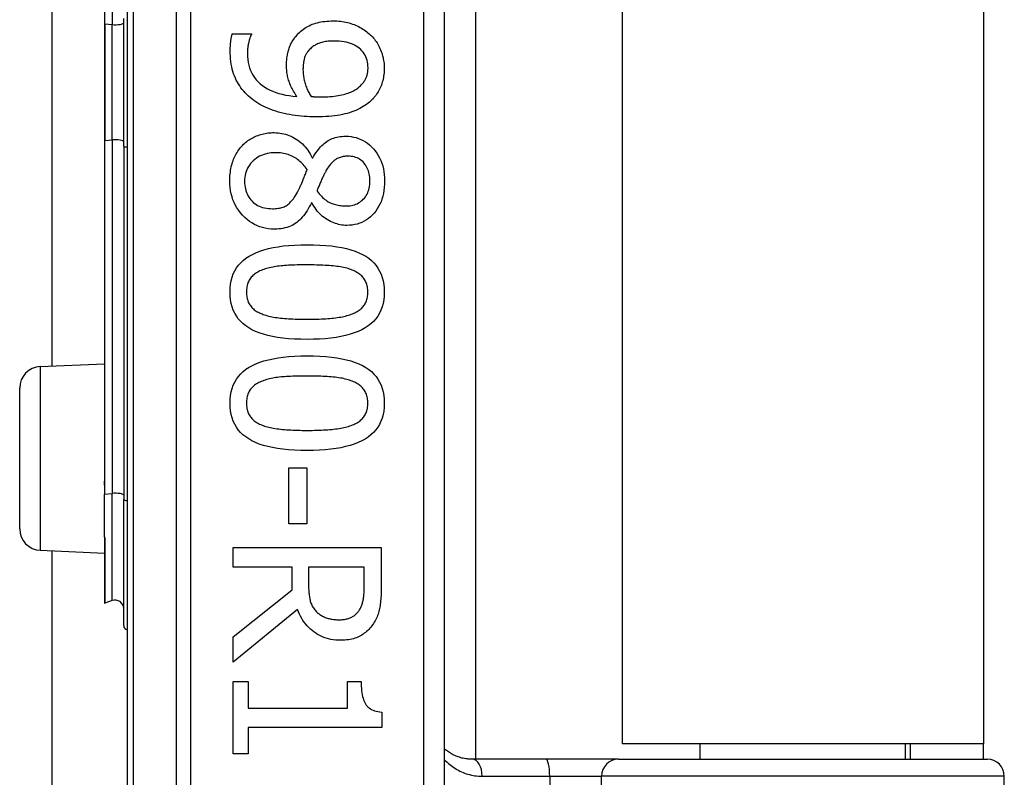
# Model space of a CAD drawing. Header units: inches. Extents: x 4 to 150, y 6 to 82.
# Tile 48 of 100: x 26.923 to 27.839, y 33.025 to 33.73. Entities that reach past the tile are written whole.
import ezdxf

# ---------------------------------------------------------------- set-up
doc = ezdxf.new("R2010")
doc.units = ezdxf.units.IN
doc.header["$MEASUREMENT"] = 0
doc.layers.add('Visible Edges(ANSI)', color=7, linetype='Continuous', lineweight=25)
doc.layers.add('Visible Tangent Edges(ANSI)', color=7, linetype='Continuous', lineweight=25)

msp = doc.modelspace()

# ---------------------------------------------------------------- linework, layer by layer
at = {"layer": 'Visible Edges(ANSI)'}
for p, q in [((27.02304, 34.61302), (27.02304, 32.73083)), ((27.31832, 32.92192), (27.31832, 34.42192)), ((27.3471, 34.30185), (27.3471, 33.042)), ((27.48354, 34.28742), (27.48354, 33.05642)), ((27.81954, 34.28742), (27.81954, 33.05642)), ((27.00187, 34.03651), (27.00187, 33.72608)), ((26.9534, 33.40788), (26.9534, 33.93597)), ((27.01979, 33.61257), (27.01979, 33.73128)), ((27.00187, 33.72608), (27.00187, 33.61777)), ((27.12083, 33.71709), (27.13858, 33.71709)), ((27.13858, 33.71709), (27.13858, 33.7162)), ((27.00187, 33.61777), (27.00187, 33.30734)), ((27.01979, 33.61257), (27.01979, 33.2837)), ((27.1952, 33.60174), (27.19575, 33.60174)), ((27.19497, 33.55976), (27.19441, 33.55976)), ((26.94217, 33.40739), (27.00187, 33.41)), ((26.92304, 33.25644), (26.92304, 33.38741)), ((27.00187, 33.30734), (27.00187, 33.29708)), ((27.17353, 33.31331), (27.19028, 33.31331)), ((27.17353, 33.26116), (27.17353, 33.31331)), ((27.19028, 33.31331), (27.19028, 33.26116)), ((27.00187, 33.29708), (27.00187, 33.28876)), ((27.00187, 33.249), (27.00187, 33.28876)), ((27.01979, 33.16636), (27.01979, 33.2837)), ((27.19028, 33.26116), (27.17353, 33.26116)), ((27.00187, 33.249), (27.00187, 33.24883)), ((27.00187, 33.24883), (27.00187, 33.24821)), ((27.00187, 33.24821), (27.00187, 33.18751)), ((26.94217, 33.23646), (27.00187, 33.23385)), ((26.9534, 17.45638), (26.9534, 33.23597)), ((27.12161, 33.23894), (27.2594, 33.23894)), ((27.12161, 33.22063), (27.12161, 33.23894)), ((27.2594, 33.23894), (27.2594, 33.20343)), ((27.17644, 33.22063), (27.12161, 33.22063)), ((27.17644, 33.19964), (27.17644, 33.22063)), ((27.24355, 33.22063), (27.19173, 33.22063)), ((27.19173, 33.22063), (27.19173, 33.20455)), ((27.24355, 33.20243), (27.24355, 33.22063)), ((27.12161, 33.15609), (27.17644, 33.19964)), ((27.00922, 33.18963), (27.0024, 33.18714)), ((27.18157, 33.18132), (27.12161, 33.1323)), ((27.12161, 33.1323), (27.12161, 33.15609)), ((27.12161, 33.11443), (27.13568, 33.11443)), ((27.12161, 33.04721), (27.12161, 33.11443)), ((27.13568, 33.11443), (27.13568, 33.08942)), ((27.22803, 33.11443), (27.24064, 33.11443)), ((27.22803, 33.08942), (27.22803, 33.11443)), ((27.13568, 33.08942), (27.22803, 33.08942)), ((27.25985, 33.08596), (27.25985, 33.07167)), ((27.13568, 33.07167), (27.13568, 33.04721)), ((27.25985, 33.07167), (27.13568, 33.07167)), ((27.81954, 33.05642), (27.48354, 33.05642)), ((27.55607, 33.042), (27.55607, 33.05642)), ((27.74702, 33.042), (27.74702, 33.05642)), ((27.75154, 33.05642), (27.75154, 33.042)), ((27.81954, 33.042), (27.81954, 33.05642)), ((27.13568, 33.04721), (27.12161, 33.04721)), ((27.41254, 33.042), (27.34409, 33.042)), ((27.48003, 33.042), (27.41254, 33.042)), ((27.48003, 33.042), (27.8233, 33.042)), ((27.83904, 32.44161), (27.83904, 33.02626))]:
    msp.add_line(p, q, dxfattribs=at)
at = {"layer": 'Visible Edges(ANSI)', "flags": 128}
for points in [[(27.17945, 33.71408), (27.18042, 33.71528), (27.18143, 33.71644), (27.18248, 33.71754), (27.18358, 33.71859), (27.18471, 33.7196), (27.18589, 33.72055), (27.1871, 33.72146), (27.18836, 33.72232), (27.18966, 33.72312), (27.191, 33.72388), (27.19238, 33.72459), (27.1938, 33.72524), (27.19527, 33.72585), (27.19678, 33.7264), (27.19835, 33.72691), (27.19996, 33.72735), (27.20162, 33.72775), (27.20333, 33.72809), (27.20509, 33.72838), (27.2069, 33.72862), (27.20876, 33.7288), (27.21067, 33.72894), (27.21262, 33.72902), (27.21463, 33.72904)], [(27.21463, 33.72904), (27.21638, 33.72902), (27.21811, 33.72895), (27.21982, 33.72883), (27.2215, 33.72866), (27.22316, 33.72844), (27.22479, 33.72818), (27.22639, 33.72786), (27.22798, 33.7275), (27.22953, 33.72709), (27.23107, 33.72664), (27.23257, 33.72613), (27.23406, 33.72558), (27.23551, 33.72499), (27.23693, 33.72435), (27.23831, 33.72369), (27.23966, 33.72299), (27.24098, 33.72225), (27.24226, 33.72148), (27.24351, 33.72067), (27.24473, 33.71982), (27.24591, 33.71894), (27.24705, 33.71803), (27.24816, 33.71708), (27.24924, 33.71609)], [(27.11893, 33.70146), (27.11893, 33.70208), (27.11894, 33.7027), (27.11895, 33.70333), (27.11897, 33.70397), (27.119, 33.70462), (27.11903, 33.70527), (27.11906, 33.70593), (27.1191, 33.7066), (27.11915, 33.70727), (27.1192, 33.70795), (27.11926, 33.70864), (27.11932, 33.70933), (27.11939, 33.71003), (27.11947, 33.71071), (27.11956, 33.71139), (27.11966, 33.71206), (27.11977, 33.71272), (27.11989, 33.71337), (27.12002, 33.71401), (27.12016, 33.71464), (27.12031, 33.71527), (27.12047, 33.71589), (27.12065, 33.71649), (27.12083, 33.71709)], [(27.13858, 33.7162), (27.13836, 33.71579), (27.13814, 33.71535), (27.13792, 33.71487), (27.13771, 33.71435), (27.13749, 33.7138), (27.13728, 33.71321), (27.13708, 33.71259), (27.13687, 33.71193), (27.13667, 33.71124), (27.13646, 33.71051), (27.13627, 33.70974), (27.13607, 33.70894), (27.13588, 33.70812), (27.13571, 33.7073), (27.13556, 33.70648), (27.13542, 33.70565), (27.1353, 33.70483), (27.13519, 33.704), (27.1351, 33.70317), (27.13503, 33.70234), (27.13497, 33.70151), (27.13493, 33.70068), (27.1349, 33.69984), (27.1349, 33.699)], [(27.1713, 33.6875), (27.17131, 33.68876), (27.17135, 33.69), (27.1714, 33.69122), (27.17149, 33.69242), (27.17159, 33.69361), (27.17172, 33.69477), (27.17187, 33.69592), (27.17204, 33.69706), (27.17224, 33.69817), (27.17246, 33.69927), (27.17271, 33.70034), (27.17297, 33.7014), (27.17328, 33.70246), (27.17362, 33.70351), (27.17401, 33.70456), (27.17444, 33.70562), (27.17491, 33.70667), (27.17543, 33.70773), (27.17599, 33.70878), (27.1766, 33.70984), (27.17725, 33.7109), (27.17794, 33.71196), (27.17867, 33.71302), (27.17945, 33.71408)], [(27.21541, 33.71028), (27.21398, 33.71027), (27.21259, 33.71022), (27.21124, 33.71014), (27.20994, 33.71003), (27.20868, 33.70989), (27.20747, 33.70972), (27.20629, 33.70952), (27.20516, 33.70929), (27.20407, 33.70903), (27.20302, 33.70873), (27.20202, 33.70841), (27.20106, 33.70805), (27.20013, 33.70766), (27.19922, 33.70723), (27.19834, 33.70676), (27.19748, 33.70626), (27.19664, 33.70572), (27.19582, 33.70515), (27.19503, 33.70453), (27.19426, 33.70388), (27.19351, 33.70319), (27.19278, 33.70247), (27.19208, 33.7017), (27.1914, 33.7009)], [(27.24712, 33.68538), (27.24706, 33.68725), (27.24689, 33.68905), (27.24661, 33.69079), (27.24621, 33.69246), (27.24571, 33.69407), (27.24508, 33.69561), (27.24435, 33.69709), (27.2435, 33.69851), (27.24254, 33.69986), (27.24146, 33.70115), (27.24027, 33.70237), (27.23897, 33.70353), (27.23756, 33.7046), (27.23605, 33.70559), (27.23444, 33.70648), (27.23273, 33.70728), (27.23092, 33.70798), (27.229, 33.70859), (27.22699, 33.70911), (27.22487, 33.70953), (27.22266, 33.70986), (27.22034, 33.71009), (27.21793, 33.71023), (27.21541, 33.71028)], [(27.24924, 33.71609), (27.25025, 33.71512), (27.25121, 33.71412), (27.25214, 33.71308), (27.25303, 33.712), (27.25389, 33.71089), (27.2547, 33.70974), (27.25548, 33.70855), (27.25622, 33.70733), (27.25692, 33.70607), (27.25758, 33.70477), (27.2582, 33.70344), (27.25879, 33.70207), (27.25933, 33.70069), (27.25983, 33.6993), (27.26028, 33.6979), (27.26068, 33.69651), (27.26104, 33.69511), (27.26134, 33.69371), (27.2616, 33.69231), (27.26182, 33.69091), (27.26198, 33.6895), (27.2621, 33.68809), (27.26217, 33.68668), (27.2622, 33.68527)], [(27.14093, 33.6549), (27.13918, 33.65624), (27.13749, 33.65763), (27.13588, 33.65906), (27.13434, 33.66054), (27.13288, 33.66206), (27.13148, 33.66363), (27.13015, 33.66525), (27.12889, 33.66691), (27.1277, 33.66861), (27.12659, 33.67036), (27.12554, 33.67215), (27.12457, 33.67399), (27.12367, 33.67589), (27.12284, 33.67786), (27.1221, 33.67989), (27.12143, 33.68201), (27.12085, 33.68419), (27.12034, 33.68644), (27.11991, 33.68877), (27.11956, 33.69116), (27.11928, 33.69363), (27.11909, 33.69617), (27.11897, 33.69878), (27.11893, 33.70146)], [(27.1914, 33.7009), (27.19093, 33.7003), (27.19049, 33.69969), (27.19007, 33.69906), (27.18968, 33.69843), (27.18932, 33.69778), (27.18898, 33.69712), (27.18868, 33.69645), (27.1884, 33.69577), (27.18814, 33.69507), (27.18792, 33.69436), (27.18772, 33.69365), (27.18755, 33.69292), (27.1874, 33.69218), (27.18726, 33.69143), (27.18713, 33.69067), (27.18702, 33.6899), (27.18692, 33.68912), (27.18684, 33.68833), (27.18676, 33.68752), (27.1867, 33.68671), (27.18666, 33.68589), (27.18662, 33.68506), (27.1866, 33.68422), (27.1866, 33.68337)], [(27.1349, 33.699), (27.13498, 33.69604), (27.13523, 33.69319), (27.13564, 33.69044), (27.13622, 33.68781), (27.13697, 33.68528), (27.13788, 33.68285), (27.13896, 33.68054), (27.14021, 33.67833), (27.14162, 33.67623), (27.14319, 33.67424), (27.14494, 33.67236), (27.14684, 33.67058), (27.14891, 33.66892), (27.15111, 33.66739), (27.15345, 33.66597), (27.15594, 33.66468), (27.15857, 33.66352), (27.16133, 33.66247), (27.16424, 33.66155), (27.16729, 33.66076), (27.17048, 33.66008), (27.17382, 33.65953), (27.17729, 33.65911), (27.1809, 33.6588)], [(27.1809, 33.6588), (27.18008, 33.66003), (27.1793, 33.66124), (27.17856, 33.66245), (27.17786, 33.66364), (27.17719, 33.66483), (27.17656, 33.66601), (27.17597, 33.66717), (27.17542, 33.66833), (27.1749, 33.66948), (27.17443, 33.67062), (27.17399, 33.67175), (27.17359, 33.67287), (27.17322, 33.674), (27.17289, 33.67514), (27.17259, 33.6763), (27.17232, 33.67748), (27.17208, 33.67867), (27.17187, 33.67988), (27.1717, 33.68111), (27.17155, 33.68235), (27.17144, 33.68361), (27.17136, 33.68489), (27.17132, 33.68619), (27.1713, 33.6875)], [(27.1866, 33.68337), (27.18661, 33.68238), (27.18666, 33.68137), (27.18673, 33.68036), (27.18683, 33.67933), (27.18696, 33.67828), (27.18711, 33.67723), (27.1873, 33.67616), (27.18752, 33.67508), (27.18776, 33.67399), (27.18803, 33.67289), (27.18833, 33.67177), (27.18866, 33.67064), (27.18902, 33.66952), (27.18939, 33.66842), (27.18978, 33.66734), (27.1902, 33.66629), (27.19063, 33.66525), (27.19108, 33.66425), (27.19155, 33.66326), (27.19204, 33.6623), (27.19255, 33.66137), (27.19308, 33.66045), (27.19362, 33.65956), (27.19419, 33.65869)], [(27.2393, 33.66807), (27.24003, 33.66874), (27.24072, 33.66942), (27.24136, 33.67009), (27.24197, 33.67077), (27.24254, 33.67145), (27.24307, 33.67213), (27.24357, 33.67282), (27.24402, 33.67351), (27.24443, 33.6742), (27.24481, 33.67489), (27.24515, 33.67558), (27.24545, 33.67628), (27.24571, 33.67698), (27.24596, 33.6777), (27.24618, 33.67842), (27.24638, 33.67915), (27.24655, 33.6799), (27.2467, 33.68065), (27.24683, 33.68141), (27.24693, 33.68219), (27.24702, 33.68297), (27.24707, 33.68376), (27.24711, 33.68457), (27.24712, 33.68538)], [(27.2622, 33.68527), (27.26217, 33.6837), (27.26211, 33.68215), (27.262, 33.68063), (27.26184, 33.67914), (27.26164, 33.67767), (27.2614, 33.67622), (27.26111, 33.6748), (27.26078, 33.67341), (27.26041, 33.67204), (27.25999, 33.67069), (27.25952, 33.66937), (27.25901, 33.66807), (27.25846, 33.6668), (27.25787, 33.66556), (27.25724, 33.66435), (27.25657, 33.66316), (27.25587, 33.662), (27.25512, 33.66087), (27.25433, 33.65977), (27.2535, 33.65869), (27.25264, 33.65765), (27.25173, 33.65663), (27.25079, 33.65564), (27.2498, 33.65467)], [(27.2029, 33.65836), (27.20519, 33.65838), (27.20741, 33.65843), (27.20956, 33.65852), (27.21164, 33.65864), (27.21364, 33.6588), (27.21558, 33.659), (27.21744, 33.65923), (27.21923, 33.6595), (27.22095, 33.6598), (27.2226, 33.66014), (27.22417, 33.66052), (27.22568, 33.66093), (27.22712, 33.66137), (27.22851, 33.66184), (27.22984, 33.66234), (27.23112, 33.66286), (27.23233, 33.66341), (27.2335, 33.664), (27.2346, 33.66461), (27.23566, 33.66524), (27.23665, 33.66591), (27.23759, 33.6666), (27.23848, 33.66732), (27.2393, 33.66807)], [(27.19877, 33.63971), (27.19593, 33.63974), (27.19312, 33.63982), (27.19034, 33.63995), (27.18758, 33.64014), (27.18484, 33.64038), (27.18213, 33.64067), (27.17945, 33.64102), (27.17678, 33.64142), (27.17415, 33.64188), (27.17154, 33.64238), (27.16895, 33.64295), (27.16639, 33.64356), (27.16387, 33.64423), (27.16143, 33.64495), (27.15906, 33.64571), (27.15676, 33.64653), (27.15453, 33.6474), (27.15237, 33.64832), (27.15029, 33.64929), (27.14827, 33.65031), (27.14633, 33.65138), (27.14446, 33.6525), (27.14266, 33.65367), (27.14093, 33.6549)], [(27.19419, 33.65869), (27.19442, 33.65867), (27.19466, 33.65865), (27.19492, 33.65864), (27.19519, 33.65862), (27.19547, 33.6586), (27.19577, 33.65858), (27.19608, 33.65856), (27.1964, 33.65854), (27.19673, 33.65852), (27.19708, 33.65851), (27.19745, 33.65849), (27.19782, 33.65847), (27.19821, 33.65845), (27.1986, 33.65843), (27.199, 33.65842), (27.1994, 33.65841), (27.19982, 33.6584), (27.20023, 33.65839), (27.20066, 33.65838), (27.2011, 33.65837), (27.20154, 33.65836), (27.20198, 33.65836), (27.20244, 33.65836), (27.2029, 33.65836)], [(27.2498, 33.65467), (27.2485, 33.6535), (27.24714, 33.65238), (27.24571, 33.6513), (27.24422, 33.65027), (27.24266, 33.64928), (27.24103, 33.64834), (27.23935, 33.64744), (27.23759, 33.64658), (27.23577, 33.64577), (27.23389, 33.64501), (27.23194, 33.64429), (27.22992, 33.64362), (27.22783, 33.64299), (27.22565, 33.64242), (27.22337, 33.64191), (27.221, 33.64145), (27.21854, 33.64104), (27.21599, 33.64069), (27.21335, 33.64039), (27.21062, 33.64014), (27.20779, 33.63995), (27.20488, 33.63982), (27.20187, 33.63974), (27.19877, 33.63971)], [(27.13032, 33.61324), (27.13126, 33.61419), (27.13224, 33.6151), (27.13324, 33.61597), (27.13426, 33.61681), (27.13532, 33.6176), (27.1364, 33.61835), (27.13752, 33.61907), (27.13866, 33.61975), (27.13982, 33.62038), (27.14102, 33.62098), (27.14224, 33.62154), (27.14349, 33.62207), (27.14477, 33.62255), (27.14605, 33.62299), (27.14735, 33.62338), (27.14867, 33.62374), (27.15, 33.62405), (27.15134, 33.62433), (27.1527, 33.62456), (27.15407, 33.62475), (27.15545, 33.62489), (27.15685, 33.625), (27.15826, 33.62506), (27.15969, 33.62508)], [(27.15969, 33.62508), (27.16154, 33.62504), (27.16336, 33.62491), (27.16516, 33.62471), (27.16693, 33.62442), (27.16868, 33.62404), (27.17041, 33.62359), (27.17211, 33.62305), (27.17378, 33.62243), (27.17543, 33.62172), (27.17706, 33.62093), (27.17866, 33.62006), (27.18023, 33.61911), (27.18177, 33.61807), (27.18325, 33.61696), (27.18469, 33.61578), (27.18606, 33.61452), (27.18739, 33.61319), (27.18866, 33.61178), (27.18988, 33.61029), (27.19105, 33.60873), (27.19217, 33.6071), (27.19323, 33.60539), (27.19424, 33.6036), (27.1952, 33.60174)], [(27.19575, 33.60174), (27.19675, 33.6034), (27.19776, 33.60498), (27.19878, 33.6065), (27.19982, 33.60793), (27.20088, 33.6093), (27.20195, 33.61059), (27.20304, 33.61181), (27.20414, 33.61296), (27.20526, 33.61403), (27.20639, 33.61503), (27.20754, 33.61596), (27.20871, 33.61682), (27.2099, 33.6176), (27.21115, 33.61832), (27.21244, 33.61897), (27.21378, 33.61955), (27.21517, 33.62006), (27.21661, 33.6205), (27.21809, 33.62088), (27.21963, 33.62118), (27.22121, 33.62142), (27.22284, 33.62159), (27.22451, 33.6217), (27.22624, 33.62173)], [(27.22624, 33.62173), (27.22879, 33.62165), (27.23127, 33.62141), (27.23368, 33.621), (27.23602, 33.62043), (27.23828, 33.6197), (27.24048, 33.6188), (27.2426, 33.61774), (27.24465, 33.61652), (27.24663, 33.61514), (27.24854, 33.61359), (27.25038, 33.61188), (27.25215, 33.61001), (27.2538, 33.60801), (27.25532, 33.60592), (27.25669, 33.60375), (27.25791, 33.60148), (27.259, 33.59913), (27.25993, 33.59669), (27.26073, 33.59416), (27.26138, 33.59154), (27.26188, 33.58884), (27.26224, 33.58604), (27.26246, 33.58316), (27.26253, 33.58019)], [(27.11848, 33.58019), (27.1185, 33.58189), (27.11857, 33.58356), (27.11867, 33.58521), (27.11882, 33.58684), (27.11901, 33.58843), (27.11925, 33.59), (27.11953, 33.59155), (27.11985, 33.59307), (27.12021, 33.59456), (27.12061, 33.59603), (27.12106, 33.59748), (27.12155, 33.5989), (27.12208, 33.60028), (27.12265, 33.60164), (27.12325, 33.60295), (27.12389, 33.60424), (27.12457, 33.60548), (27.12528, 33.6067), (27.12603, 33.60788), (27.12681, 33.60902), (27.12763, 33.61013), (27.12849, 33.6112), (27.12939, 33.61224), (27.13032, 33.61324)], [(27.16103, 33.60643), (27.15897, 33.60638), (27.15698, 33.60622), (27.15505, 33.60596), (27.15317, 33.6056), (27.15136, 33.60512), (27.14961, 33.60455), (27.14792, 33.60387), (27.14629, 33.60308), (27.14472, 33.60219), (27.14321, 33.6012), (27.14176, 33.6001), (27.14037, 33.5989), (27.13907, 33.59761), (27.13788, 33.59628), (27.1368, 33.59489), (27.13584, 33.59344), (27.13499, 33.59195), (27.13425, 33.59039), (27.13363, 33.58879), (27.13312, 33.58713), (27.13273, 33.58542), (27.13244, 33.58366), (27.13227, 33.58184), (27.13222, 33.57997)], [(27.19051, 33.59069), (27.18965, 33.59193), (27.18876, 33.59312), (27.18784, 33.59426), (27.18688, 33.59536), (27.18589, 33.5964), (27.18487, 33.5974), (27.18381, 33.59835), (27.18271, 33.59925), (27.18159, 33.6001), (27.18043, 33.6009), (27.17923, 33.60165), (27.178, 33.60236), (27.17674, 33.60301), (27.17545, 33.6036), (27.17413, 33.60414), (27.17279, 33.60462), (27.17142, 33.60505), (27.17002, 33.60541), (27.16859, 33.60573), (27.16713, 33.60598), (27.16565, 33.60618), (27.16413, 33.60632), (27.16259, 33.6064), (27.16103, 33.60643)], [(27.22836, 33.60319), (27.22724, 33.60317), (27.22615, 33.6031), (27.22508, 33.60299), (27.22405, 33.60283), (27.22304, 33.60262), (27.22207, 33.60237), (27.22112, 33.60207), (27.2202, 33.60173), (27.21931, 33.60134), (27.21844, 33.60091), (27.21761, 33.60043), (27.2168, 33.5999), (27.21602, 33.59933), (27.21525, 33.59871), (27.21449, 33.59805), (27.21374, 33.59734), (27.21301, 33.59658), (27.21229, 33.59578), (27.21159, 33.59494), (27.2109, 33.59404), (27.21022, 33.59311), (27.20955, 33.59212), (27.2089, 33.59109), (27.20826, 33.59002)], [(27.24891, 33.5803), (27.24887, 33.58195), (27.24875, 33.58355), (27.24856, 33.5851), (27.24829, 33.5866), (27.24795, 33.58805), (27.24753, 33.58945), (27.24703, 33.59079), (27.24645, 33.59209), (27.2458, 33.59334), (27.24507, 33.59453), (27.24426, 33.59568), (27.24338, 33.59677), (27.24243, 33.5978), (27.24143, 33.59874), (27.24037, 33.59958), (27.23925, 33.60034), (27.23809, 33.60101), (27.23686, 33.60159), (27.23558, 33.60208), (27.23425, 33.60248), (27.23286, 33.60279), (27.23141, 33.60302), (27.22992, 33.60315), (27.22836, 33.60319)], [(27.18191, 33.57048), (27.18221, 33.57101), (27.18251, 33.57158), (27.18282, 33.57217), (27.18313, 33.5728), (27.18345, 33.57345), (27.18376, 33.57413), (27.18409, 33.57485), (27.18441, 33.57559), (27.18474, 33.57636), (27.18508, 33.57716), (27.18542, 33.57799), (27.18576, 33.57885), (27.18611, 33.57974), (27.18647, 33.58064), (27.18683, 33.58156), (27.18721, 33.5825), (27.18759, 33.58346), (27.18798, 33.58443), (27.18838, 33.58543), (27.18879, 33.58644), (27.1892, 33.58748), (27.18963, 33.58853), (27.19006, 33.5896), (27.19051, 33.59069)], [(27.20826, 33.59002), (27.20799, 33.58953), (27.20771, 33.589), (27.20741, 33.58843), (27.20709, 33.58781), (27.20675, 33.58715), (27.2064, 33.58644), (27.20604, 33.5857), (27.20566, 33.58491), (27.20526, 33.58407), (27.20484, 33.58319), (27.20441, 33.58227), (27.20396, 33.58131), (27.20351, 33.58033), (27.20308, 33.57937), (27.20267, 33.57842), (27.20227, 33.57749), (27.20189, 33.57657), (27.20152, 33.57567), (27.20117, 33.57478), (27.20084, 33.57391), (27.20052, 33.57306), (27.20022, 33.57222), (27.19993, 33.5714), (27.19966, 33.57059)], [(27.16002, 33.5353), (27.15712, 33.53539), (27.1543, 33.53566), (27.15156, 33.5361), (27.14889, 33.53673), (27.14631, 33.53753), (27.1438, 33.53851), (27.14138, 33.53967), (27.13903, 33.54101), (27.13676, 33.54253), (27.13457, 33.54422), (27.13246, 33.54609), (27.13043, 33.54814), (27.12852, 33.55033), (27.12678, 33.5526), (27.1252, 33.55496), (27.12379, 33.55741), (27.12255, 33.55995), (27.12147, 33.56258), (27.12056, 33.56529), (27.11981, 33.56809), (27.11923, 33.57099), (27.11881, 33.57397), (27.11856, 33.57703), (27.11848, 33.58019)], [(27.13222, 33.57997), (27.13227, 33.57806), (27.13241, 33.57622), (27.13265, 33.57445), (27.13299, 33.57273), (27.13343, 33.57109), (27.13396, 33.5695), (27.13459, 33.56798), (27.13532, 33.56652), (27.13614, 33.56512), (27.13706, 33.56379), (27.13808, 33.56252), (27.1392, 33.56132), (27.14039, 33.5602), (27.14166, 33.55917), (27.143, 33.55824), (27.14441, 33.55741), (27.14589, 33.55668), (27.14745, 33.55604), (27.14907, 33.55551), (27.15076, 33.55507), (27.15252, 33.55472), (27.15436, 33.55448), (27.15626, 33.55433), (27.15823, 33.55428)], [(27.22724, 33.55685), (27.22877, 33.5569), (27.23025, 33.55703), (27.23169, 33.55724), (27.23308, 33.55754), (27.23443, 33.55793), (27.23574, 33.5584), (27.23701, 33.55896), (27.23824, 33.55961), (27.23942, 33.56034), (27.24056, 33.56116), (27.24166, 33.56206), (27.24271, 33.56305), (27.2437, 33.56412), (27.2446, 33.56525), (27.24542, 33.56645), (27.24615, 33.56772), (27.2468, 33.56906), (27.24736, 33.57046), (27.24783, 33.57193), (27.24822, 33.57347), (27.24852, 33.57508), (27.24874, 33.57675), (27.24886, 33.57849), (27.24891, 33.5803)], [(27.26253, 33.58019), (27.26246, 33.57712), (27.26226, 33.57414), (27.26192, 33.57128), (27.26144, 33.56851), (27.26082, 33.56585), (27.26007, 33.56329), (27.25919, 33.56083), (27.25816, 33.55848), (27.257, 33.55623), (27.25571, 33.55408), (27.25427, 33.55204), (27.2527, 33.5501), (27.25103, 33.54829), (27.24927, 33.54663), (27.24744, 33.54514), (27.24553, 33.5438), (27.24355, 33.54262), (27.24148, 33.5416), (27.23934, 33.54073), (27.23712, 33.54002), (27.23482, 33.53947), (27.23245, 33.53908), (27.23, 33.53884), (27.22747, 33.53876)], [(27.15823, 33.55428), (27.15963, 33.55431), (27.16097, 33.55438), (27.16226, 33.55449), (27.16351, 33.55466), (27.16471, 33.55487), (27.16586, 33.55512), (27.16696, 33.55542), (27.16801, 33.55577), (27.16902, 33.55617), (27.16998, 33.55661), (27.17088, 33.5571), (27.17175, 33.55763), (27.17258, 33.55824), (27.17342, 33.55892), (27.17427, 33.55969), (27.17511, 33.56055), (27.17595, 33.56149), (27.1768, 33.56252), (27.17765, 33.56363), (27.1785, 33.56483), (27.17935, 33.56611), (27.1802, 33.56748), (27.18105, 33.56894), (27.18191, 33.57048)], [(27.19966, 33.57059), (27.20069, 33.56928), (27.20172, 33.56805), (27.20276, 33.56689), (27.2038, 33.56581), (27.20485, 33.56479), (27.2059, 33.56385), (27.20696, 33.56298), (27.20803, 33.56218), (27.20909, 33.56145), (27.21017, 33.56079), (27.21125, 33.56021), (27.21234, 33.5597), (27.21344, 33.55925), (27.21457, 33.55883), (27.21572, 33.55845), (27.2169, 33.55812), (27.2181, 33.55782), (27.21933, 33.55757), (27.22058, 33.55735), (27.22187, 33.55717), (27.22317, 33.55703), (27.2245, 33.55693), (27.22586, 33.55687), (27.22724, 33.55685)], [(27.19441, 33.55976), (27.19347, 33.55779), (27.19249, 33.5559), (27.19147, 33.55409), (27.19042, 33.55237), (27.18934, 33.55072), (27.18822, 33.54916), (27.18706, 33.54768), (27.18588, 33.54628), (27.18466, 33.54496), (27.1834, 33.54373), (27.18211, 33.54257), (27.18079, 33.5415), (27.17942, 33.54051), (27.17798, 33.53961), (27.17648, 33.53879), (27.17491, 33.53806), (27.17328, 33.53741), (27.17158, 33.53685), (27.16982, 33.53638), (27.16799, 33.53599), (27.16609, 33.53569), (27.16413, 33.53547), (27.16211, 33.53534), (27.16002, 33.5353)], [(27.22747, 33.53876), (27.22592, 33.5388), (27.22438, 33.53891), (27.22285, 33.5391), (27.22131, 33.53937), (27.21978, 33.5397), (27.21826, 33.54012), (27.21673, 33.54061), (27.21521, 33.54117), (27.21369, 33.54181), (27.21218, 33.54252), (27.21066, 33.54331), (27.20915, 33.54418), (27.20767, 33.54511), (27.20625, 33.54612), (27.20488, 33.54718), (27.20356, 33.54832), (27.2023, 33.54952), (27.20109, 33.55078), (27.19993, 33.55211), (27.19883, 33.55351), (27.19779, 33.55497), (27.19679, 33.5565), (27.19586, 33.5581), (27.19497, 33.55976)], [(27.11871, 33.47668), (27.11883, 33.48039), (27.1192, 33.48393), (27.11981, 33.48731), (27.12067, 33.49052), (27.12178, 33.49356), (27.12313, 33.49643), (27.12473, 33.49913), (27.12657, 33.50167), (27.12866, 33.50403), (27.131, 33.50623), (27.13358, 33.50826), (27.1364, 33.51012), (27.13948, 33.51182), (27.14282, 33.51338), (27.14642, 33.51479), (27.15027, 33.51605), (27.15438, 33.51716), (27.15875, 33.51812), (27.16338, 33.51893), (27.16827, 33.5196), (27.17341, 33.52012), (27.17881, 33.52049), (27.18448, 33.52071), (27.19039, 33.52079)], [(27.19039, 33.52079), (27.19647, 33.52071), (27.20227, 33.52049), (27.20779, 33.52011), (27.21303, 33.51959), (27.21799, 33.51891), (27.22268, 33.51809), (27.22709, 33.51712), (27.23121, 33.516), (27.23506, 33.51472), (27.23864, 33.5133), (27.24193, 33.51173), (27.24494, 33.51001), (27.2477, 33.50813), (27.25021, 33.50609), (27.25249, 33.50389), (27.25453, 33.50152), (27.25632, 33.49898), (27.25788, 33.49629), (27.2592, 33.49343), (27.26028, 33.49041), (27.26112, 33.48722), (27.26172, 33.48387), (27.26208, 33.48035), (27.2622, 33.47668)], [(27.19039, 33.50203), (27.18801, 33.50202), (27.18569, 33.502), (27.18344, 33.50197), (27.18125, 33.50193), (27.17913, 33.50187), (27.17708, 33.5018), (27.17509, 33.50172), (27.17317, 33.50163), (27.17132, 33.50152), (27.16953, 33.50141), (27.16782, 33.50127), (27.16616, 33.50113), (27.16456, 33.50097), (27.16298, 33.50078), (27.16144, 33.50056), (27.15992, 33.50031), (27.15844, 33.50004), (27.15698, 33.49974), (27.15555, 33.49941), (27.15415, 33.49905), (27.15278, 33.49866), (27.15144, 33.49825), (27.15014, 33.49781), (27.14885, 33.49734)], [(27.23238, 33.49722), (27.23118, 33.49768), (27.22993, 33.4981), (27.22863, 33.49851), (27.22728, 33.49889), (27.22588, 33.49924), (27.22442, 33.49957), (27.22292, 33.49987), (27.22136, 33.50015), (27.21976, 33.50041), (27.2181, 33.50064), (27.21639, 33.50084), (27.21463, 33.50102), (27.21282, 33.50118), (27.21098, 33.50133), (27.20909, 33.50146), (27.20717, 33.50158), (27.20521, 33.50168), (27.20321, 33.50177), (27.20117, 33.50185), (27.19909, 33.50191), (27.19698, 33.50196), (27.19482, 33.502), (27.19263, 33.50202), (27.19039, 33.50203)], [(27.14885, 33.49734), (27.14769, 33.49687), (27.14656, 33.49638), (27.14549, 33.49585), (27.14446, 33.49529), (27.14347, 33.4947), (27.14253, 33.49408), (27.14164, 33.49343), (27.14079, 33.49274), (27.13999, 33.49203), (27.13923, 33.49128), (27.13852, 33.4905), (27.13786, 33.48969), (27.13724, 33.48884), (27.13668, 33.48794), (27.13617, 33.48701), (27.13572, 33.48603), (27.13531, 33.48501), (27.13497, 33.48395), (27.13467, 33.48284), (27.13443, 33.4817), (27.13424, 33.48051), (27.13411, 33.47927), (27.13403, 33.478), (27.134, 33.47668)], [(27.2469, 33.47668), (27.24687, 33.47794), (27.2468, 33.47917), (27.24667, 33.48036), (27.24649, 33.48151), (27.24627, 33.48262), (27.24599, 33.4837), (27.24566, 33.48474), (27.24528, 33.48573), (27.24486, 33.4867), (27.24438, 33.48762), (27.24385, 33.4885), (27.24327, 33.48935), (27.24264, 33.49017), (27.24196, 33.49095), (27.24123, 33.49171), (27.24045, 33.49243), (27.23961, 33.49313), (27.23873, 33.4938), (27.2378, 33.49445), (27.23682, 33.49506), (27.23578, 33.49564), (27.2347, 33.4962), (27.23357, 33.49673), (27.23238, 33.49722)], [(27.19051, 33.43268), (27.18446, 33.43276), (27.1787, 33.43298), (27.1732, 33.43335), (27.16798, 33.43388), (27.16303, 33.43455), (27.15836, 33.43538), (27.15396, 33.43635), (27.14984, 33.43747), (27.14598, 33.43874), (27.1424, 33.44016), (27.1391, 33.44174), (27.13607, 33.44346), (27.1333, 33.44533), (27.13076, 33.44737), (27.12847, 33.44957), (27.12642, 33.45194), (27.12461, 33.45446), (27.12305, 33.45715), (27.12172, 33.46), (27.12063, 33.46301), (27.11979, 33.46618), (27.11919, 33.46952), (27.11883, 33.47302), (27.11871, 33.47668)], [(27.134, 33.47668), (27.13403, 33.47543), (27.1341, 33.47422), (27.13423, 33.47304), (27.13441, 33.47191), (27.13463, 33.47081), (27.13491, 33.46974), (27.13524, 33.46871), (27.13562, 33.46772), (27.13604, 33.46676), (27.13652, 33.46584), (27.13705, 33.46496), (27.13763, 33.46411), (27.13826, 33.4633), (27.13894, 33.46252), (27.13967, 33.46177), (27.14046, 33.46104), (27.14129, 33.46035), (27.14217, 33.45969), (27.1431, 33.45906), (27.14408, 33.45846), (27.14512, 33.45789), (27.1462, 33.45735), (27.14734, 33.45683), (27.14852, 33.45635)], [(27.2622, 33.47668), (27.26207, 33.47298), (27.2617, 33.46945), (27.26108, 33.46609), (27.26021, 33.4629), (27.25909, 33.45987), (27.25773, 33.45701), (27.25612, 33.45432), (27.25425, 33.45179), (27.25215, 33.44943), (27.24979, 33.44723), (27.24718, 33.44521), (27.24433, 33.44335), (27.24123, 33.44164), (27.23787, 33.44009), (27.23427, 33.43868), (27.23041, 33.43742), (27.2263, 33.43631), (27.22194, 33.43535), (27.21733, 33.43453), (27.21247, 33.43387), (27.20735, 33.43335), (27.20199, 33.43298), (27.19637, 33.43276), (27.19051, 33.43268)], [(27.2326, 33.45647), (27.23375, 33.45695), (27.23485, 33.45745), (27.23591, 33.45799), (27.23692, 33.45856), (27.23788, 33.45915), (27.23879, 33.45977), (27.23965, 33.46043), (27.24047, 33.46111), (27.24124, 33.46182), (27.24196, 33.46255), (27.24264, 33.46332), (27.24327, 33.46411), (27.24385, 33.46494), (27.24438, 33.46581), (27.24486, 33.46672), (27.24528, 33.46767), (27.24566, 33.46866), (27.24599, 33.46968), (27.24627, 33.47075), (27.24649, 33.47186), (27.24667, 33.473), (27.2468, 33.47419), (27.24687, 33.47541), (27.2469, 33.47668)], [(27.14852, 33.45635), (27.14968, 33.45592), (27.15089, 33.4555), (27.15216, 33.45511), (27.15347, 33.45474), (27.15484, 33.45439), (27.15625, 33.45407), (27.15772, 33.45376), (27.15924, 33.45348), (27.16081, 33.45321), (27.16243, 33.45297), (27.1641, 33.45275), (27.16583, 33.45256), (27.1676, 33.45238), (27.16943, 33.45222), (27.17131, 33.45207), (27.17324, 33.45194), (27.17521, 33.45182), (27.17725, 33.45172), (27.17933, 33.45163), (27.18146, 33.45157), (27.18365, 33.45151), (27.18588, 33.45147), (27.18817, 33.45145), (27.19051, 33.45144)], [(27.19051, 33.45144), (27.19284, 33.45145), (27.19513, 33.45147), (27.19736, 33.45151), (27.19954, 33.45157), (27.20167, 33.45163), (27.20375, 33.45172), (27.20578, 33.45182), (27.20775, 33.45194), (27.20967, 33.45207), (27.21154, 33.45222), (27.21336, 33.45238), (27.21513, 33.45256), (27.21684, 33.45276), (27.21851, 33.45298), (27.22014, 33.45322), (27.22171, 33.45349), (27.22324, 33.45378), (27.22472, 33.45409), (27.22615, 33.45443), (27.22754, 33.45479), (27.22887, 33.45517), (27.23016, 33.45558), (27.23141, 33.45601), (27.2326, 33.45647)], [(27.11871, 33.37328), (27.11883, 33.37699), (27.1192, 33.38053), (27.11981, 33.38391), (27.12067, 33.38712), (27.12178, 33.39015), (27.12313, 33.39303), (27.12473, 33.39573), (27.12657, 33.39826), (27.12866, 33.40063), (27.131, 33.40283), (27.13358, 33.40486), (27.1364, 33.40672), (27.13948, 33.40842), (27.14282, 33.40998), (27.14642, 33.41138), (27.15027, 33.41264), (27.15438, 33.41375), (27.15875, 33.41472), (27.16338, 33.41553), (27.16827, 33.4162), (27.17341, 33.41672), (27.17881, 33.41709), (27.18448, 33.41731), (27.19039, 33.41738)], [(27.19039, 33.41738), (27.19647, 33.41731), (27.20227, 33.41708), (27.20779, 33.41671), (27.21303, 33.41619), (27.21799, 33.41551), (27.22268, 33.41469), (27.22709, 33.41372), (27.23121, 33.41259), (27.23506, 33.41132), (27.23864, 33.4099), (27.24193, 33.40833), (27.24494, 33.40661), (27.2477, 33.40473), (27.25021, 33.40269), (27.25249, 33.40048), (27.25453, 33.39811), (27.25632, 33.39558), (27.25788, 33.39289), (27.2592, 33.39003), (27.26028, 33.387), (27.26112, 33.38382), (27.26172, 33.38047), (27.26208, 33.37695), (27.2622, 33.37328)], [(27.19039, 33.39862), (27.18801, 33.39862), (27.18569, 33.3986), (27.18344, 33.39857), (27.18125, 33.39852), (27.17913, 33.39847), (27.17708, 33.3984), (27.17509, 33.39832), (27.17317, 33.39823), (27.17132, 33.39812), (27.16953, 33.398), (27.16782, 33.39787), (27.16616, 33.39773), (27.16456, 33.39757), (27.16298, 33.39738), (27.16144, 33.39716), (27.15992, 33.39691), (27.15844, 33.39664), (27.15698, 33.39633), (27.15555, 33.396), (27.15415, 33.39565), (27.15278, 33.39526), (27.15144, 33.39485), (27.15014, 33.3944), (27.14885, 33.39393)], [(27.23238, 33.39382), (27.23118, 33.39427), (27.22993, 33.3947), (27.22863, 33.39511), (27.22728, 33.39548), (27.22588, 33.39584), (27.22442, 33.39617), (27.22292, 33.39647), (27.22136, 33.39675), (27.21976, 33.397), (27.2181, 33.39723), (27.21639, 33.39744), (27.21463, 33.39762), (27.21282, 33.39778), (27.21098, 33.39793), (27.20909, 33.39806), (27.20717, 33.39818), (27.20521, 33.39828), (27.20321, 33.39837), (27.20117, 33.39845), (27.19909, 33.39851), (27.19698, 33.39856), (27.19482, 33.3986), (27.19263, 33.39862), (27.19039, 33.39862)], [(27.14885, 33.39393), (27.14769, 33.39347), (27.14656, 33.39298), (27.14549, 33.39245), (27.14446, 33.39189), (27.14347, 33.3913), (27.14253, 33.39068), (27.14164, 33.39003), (27.14079, 33.38934), (27.13999, 33.38863), (27.13923, 33.38788), (27.13852, 33.3871), (27.13786, 33.38628), (27.13724, 33.38543), (27.13668, 33.38454), (27.13617, 33.38361), (27.13572, 33.38263), (27.13531, 33.38161), (27.13497, 33.38055), (27.13467, 33.37944), (27.13443, 33.37829), (27.13424, 33.3771), (27.13411, 33.37587), (27.13403, 33.37459), (27.134, 33.37328)], [(27.2469, 33.37328), (27.24687, 33.37454), (27.2468, 33.37577), (27.24667, 33.37696), (27.24649, 33.37811), (27.24627, 33.37922), (27.24599, 33.3803), (27.24566, 33.38133), (27.24528, 33.38233), (27.24486, 33.38329), (27.24438, 33.38422), (27.24385, 33.3851), (27.24327, 33.38595), (27.24264, 33.38676), (27.24196, 33.38755), (27.24123, 33.3883), (27.24045, 33.38903), (27.23961, 33.38973), (27.23873, 33.3904), (27.2378, 33.39104), (27.23682, 33.39166), (27.23578, 33.39224), (27.2347, 33.3928), (27.23357, 33.39332), (27.23238, 33.39382)], [(27.19051, 33.32928), (27.18446, 33.32935), (27.1787, 33.32958), (27.1732, 33.32995), (27.16798, 33.33048), (27.16303, 33.33115), (27.15836, 33.33197), (27.15396, 33.33295), (27.14984, 33.33407), (27.14598, 33.33534), (27.1424, 33.33676), (27.1391, 33.33833), (27.13607, 33.34005), (27.1333, 33.34193), (27.13076, 33.34397), (27.12847, 33.34617), (27.12642, 33.34853), (27.12461, 33.35106), (27.12305, 33.35375), (27.12172, 33.3566), (27.12063, 33.35961), (27.11979, 33.36278), (27.11919, 33.36612), (27.11883, 33.36962), (27.11871, 33.37328)], [(27.134, 33.37328), (27.13403, 33.37203), (27.1341, 33.37082), (27.13423, 33.36964), (27.13441, 33.3685), (27.13463, 33.3674), (27.13491, 33.36634), (27.13524, 33.36531), (27.13562, 33.36432), (27.13604, 33.36336), (27.13652, 33.36244), (27.13705, 33.36156), (27.13763, 33.36071), (27.13826, 33.3599), (27.13894, 33.35912), (27.13967, 33.35836), (27.14046, 33.35764), (27.14129, 33.35695), (27.14217, 33.35629), (27.1431, 33.35566), (27.14408, 33.35505), (27.14512, 33.35448), (27.1462, 33.35394), (27.14734, 33.35343), (27.14852, 33.35295)], [(27.2622, 33.37328), (27.26207, 33.36958), (27.2617, 33.36605), (27.26108, 33.36269), (27.26021, 33.3595), (27.25909, 33.35647), (27.25773, 33.35361), (27.25612, 33.35091), (27.25425, 33.34839), (27.25215, 33.34603), (27.24979, 33.34383), (27.24718, 33.3418), (27.24433, 33.33994), (27.24123, 33.33824), (27.23787, 33.33668), (27.23427, 33.33528), (27.23041, 33.33402), (27.2263, 33.33291), (27.22194, 33.33194), (27.21733, 33.33113), (27.21247, 33.33046), (27.20735, 33.32995), (27.20199, 33.32958), (27.19637, 33.32935), (27.19051, 33.32928)], [(27.2326, 33.35306), (27.23375, 33.35354), (27.23485, 33.35405), (27.23591, 33.35459), (27.23692, 33.35515), (27.23788, 33.35575), (27.23879, 33.35637), (27.23965, 33.35702), (27.24047, 33.3577), (27.24124, 33.35841), (27.24196, 33.35915), (27.24264, 33.35992), (27.24327, 33.36071), (27.24385, 33.36154), (27.24438, 33.36241), (27.24486, 33.36332), (27.24528, 33.36427), (27.24566, 33.36525), (27.24599, 33.36628), (27.24627, 33.36735), (27.24649, 33.36845), (27.24667, 33.3696), (27.2468, 33.37079), (27.24687, 33.37201), (27.2469, 33.37328)], [(27.14852, 33.35295), (27.14968, 33.35252), (27.15089, 33.3521), (27.15216, 33.35171), (27.15347, 33.35134), (27.15484, 33.35099), (27.15625, 33.35066), (27.15772, 33.35036), (27.15924, 33.35007), (27.16081, 33.34981), (27.16243, 33.34957), (27.1641, 33.34935), (27.16583, 33.34916), (27.1676, 33.34898), (27.16943, 33.34881), (27.17131, 33.34867), (27.17324, 33.34853), (27.17521, 33.34842), (27.17725, 33.34832), (27.17933, 33.34823), (27.18146, 33.34816), (27.18365, 33.34811), (27.18588, 33.34807), (27.18817, 33.34805), (27.19051, 33.34804)], [(27.19051, 33.34804), (27.19284, 33.34805), (27.19513, 33.34807), (27.19736, 33.34811), (27.19954, 33.34816), (27.20167, 33.34823), (27.20375, 33.34832), (27.20578, 33.34842), (27.20775, 33.34853), (27.20967, 33.34867), (27.21154, 33.34881), (27.21336, 33.34898), (27.21513, 33.34916), (27.21684, 33.34935), (27.21851, 33.34957), (27.22014, 33.34982), (27.22171, 33.35009), (27.22324, 33.35038), (27.22472, 33.35069), (27.22615, 33.35103), (27.22754, 33.35139), (27.22887, 33.35177), (27.23016, 33.35218), (27.23141, 33.35261), (27.2326, 33.35306)], [(27.19173, 33.20455), (27.19174, 33.20324), (27.19177, 33.20195), (27.19182, 33.20069), (27.19189, 33.19944), (27.19198, 33.19822), (27.19208, 33.19702), (27.19221, 33.19585), (27.19235, 33.1947), (27.19252, 33.19357), (27.1927, 33.19246), (27.19291, 33.19137), (27.19313, 33.19031), (27.19338, 33.18927), (27.19368, 33.18826), (27.19401, 33.18728), (27.19439, 33.18632), (27.19481, 33.18539), (27.19527, 33.18449), (27.19577, 33.18362), (27.19631, 33.18277), (27.19689, 33.18195), (27.19751, 33.18115), (27.19818, 33.18039), (27.19888, 33.17965)], [(27.23886, 33.18054), (27.23927, 33.1812), (27.23967, 33.18188), (27.24005, 33.18257), (27.2404, 33.18329), (27.24074, 33.18402), (27.24105, 33.18477), (27.24134, 33.18554), (27.24161, 33.18632), (27.24186, 33.18713), (27.24209, 33.18795), (27.2423, 33.18878), (27.24249, 33.18964), (27.24266, 33.19052), (27.24281, 33.19144), (27.24295, 33.19239), (27.24308, 33.19337), (27.24319, 33.19438), (27.24328, 33.19543), (27.24336, 33.19652), (27.24343, 33.19763), (27.24348, 33.19878), (27.24352, 33.19996), (27.24354, 33.20118), (27.24355, 33.20243)], [(27.2594, 33.20343), (27.25939, 33.20149), (27.25937, 33.19959), (27.25932, 33.19775), (27.25926, 33.19597), (27.25918, 33.19424), (27.25908, 33.19256), (27.25897, 33.19093), (27.25883, 33.18936), (27.25868, 33.18784), (27.25851, 33.18638), (27.25832, 33.18497), (27.25812, 33.18361), (27.25788, 33.18229), (27.2576, 33.18097), (27.25726, 33.17966), (27.25689, 33.17837), (27.25646, 33.17708), (27.25598, 33.17581), (27.25546, 33.17454), (27.25489, 33.17329), (27.25428, 33.17204), (27.25361, 33.17081), (27.2529, 33.16958), (27.25215, 33.16837)], [(27.222, 33.15274), (27.21952, 33.15279), (27.21711, 33.15295), (27.21476, 33.15322), (27.21249, 33.15359), (27.21028, 33.15407), (27.20814, 33.15466), (27.20606, 33.15536), (27.20405, 33.15616), (27.20212, 33.15707), (27.20024, 33.15809), (27.19844, 33.15921), (27.1967, 33.16044), (27.19504, 33.16176), (27.19345, 33.16316), (27.19193, 33.16463), (27.19048, 33.16619), (27.18911, 33.16781), (27.18781, 33.16951), (27.18659, 33.17129), (27.18544, 33.17315), (27.18436, 33.17508), (27.18336, 33.17708), (27.18243, 33.17916), (27.18157, 33.18132)], [(27.19888, 33.17965), (27.19952, 33.17899), (27.20019, 33.17837), (27.20088, 33.17777), (27.20159, 33.1772), (27.20232, 33.17667), (27.20307, 33.17616), (27.20384, 33.17568), (27.20464, 33.17523), (27.20546, 33.17481), (27.20629, 33.17442), (27.20716, 33.17406), (27.20804, 33.17373), (27.20894, 33.17343), (27.20987, 33.17315), (27.21083, 33.1729), (27.21181, 33.17267), (27.21281, 33.17248), (27.21384, 33.17231), (27.2149, 33.17216), (27.21598, 33.17204), (27.21708, 33.17195), (27.21821, 33.17188), (27.21937, 33.17184), (27.22054, 33.17183)], [(27.22054, 33.17183), (27.22154, 33.17185), (27.22252, 33.17189), (27.22347, 33.17196), (27.22441, 33.17207), (27.22533, 33.1722), (27.22623, 33.17236), (27.2271, 33.17255), (27.22796, 33.17277), (27.2288, 33.17302), (27.22962, 33.1733), (27.23043, 33.17361), (27.23121, 33.17395), (27.23197, 33.17432), (27.23271, 33.17472), (27.23342, 33.17516), (27.23412, 33.17563), (27.23479, 33.17613), (27.23544, 33.17666), (27.23606, 33.17723), (27.23667, 33.17782), (27.23725, 33.17845), (27.23781, 33.17912), (27.23834, 33.17981), (27.23886, 33.18054)], [(27.25215, 33.16837), (27.25135, 33.16718), (27.25051, 33.16603), (27.24964, 33.16493), (27.24873, 33.16387), (27.24778, 33.16285), (27.2468, 33.16188), (27.24578, 33.16095), (27.24473, 33.16006), (27.24363, 33.15921), (27.24251, 33.1584), (27.24134, 33.15764), (27.24014, 33.15692), (27.2389, 33.15625), (27.23761, 33.15564), (27.23626, 33.15509), (27.23487, 33.1546), (27.23344, 33.15416), (27.23195, 33.15378), (27.23041, 33.15346), (27.22883, 33.1532), (27.22719, 33.153), (27.22551, 33.15285), (27.22378, 33.15276), (27.222, 33.15274)], [(27.24064, 33.11443), (27.24067, 33.11212), (27.24076, 33.10991), (27.2409, 33.10781), (27.24109, 33.10581), (27.24134, 33.10392), (27.24165, 33.10212), (27.24201, 33.10044), (27.24243, 33.09885), (27.24291, 33.09737), (27.24344, 33.09599), (27.24402, 33.09472), (27.24466, 33.09355), (27.24538, 33.09248), (27.2462, 33.09148), (27.24712, 33.09057), (27.24814, 33.08973), (27.24925, 33.08898), (27.25047, 33.0883), (27.25179, 33.08771), (27.2532, 33.0872), (27.25471, 33.08677), (27.25633, 33.08642), (27.25804, 33.08615), (27.25985, 33.08596)], [(27.34409, 33.042), (27.34285, 33.04202), (27.34162, 33.04208), (27.3404, 33.04218), (27.33918, 33.04231), (27.33799, 33.04248), (27.3368, 33.04268), (27.33563, 33.04292), (27.33448, 33.04319), (27.33334, 33.04349), (27.33222, 33.04383), (27.33111, 33.04419), (27.33002, 33.04459), (27.32895, 33.04502), (27.32789, 33.04548), (27.32685, 33.04597), (27.32583, 33.04649), (27.32482, 33.04703), (27.32384, 33.04761), (27.32287, 33.04821), (27.32192, 33.04884), (27.32099, 33.04949), (27.32008, 33.05017), (27.31919, 33.05088), (27.31832, 33.05161)]]:
    msp.add_lwpolyline(points, dxfattribs=at)
at = {"layer": 'Visible Edges(ANSI)'}
for centre, radius, start, end in [((26.94304, 33.38741), 0.02, 92.5, 180), ((26.94304, 33.25644), 0.02, 180, 267.5), ((27.00226, 33.18751), 0.000394, 180, 290), ((27.01192, 33.18223), 0.00787, 0, 110), ((27.02373, 33.16636), 0.00394, 180, 259.97953), ((27.8233, 33.02626), 0.01575, 0, 90)]:
    msp.add_arc(centre, radius, start, end, dxfattribs=at)
at = {"layer": 'Visible Tangent Edges(ANSI)'}
for p, q in [((27.02881, 32.73083), (27.02881, 34.61302)), ((27.06846, 34.42192), (27.06846, 32.92192)), ((27.08238, 32.92192), (27.08238, 34.42192)), ((27.29863, 34.42192), (27.29863, 32.92192)), ((27.00922, 34.05443), (27.00922, 33.72556)), ((27.0024, 33.72617), (27.0024, 34.0366)), ((27.0024, 33.72617), (27.0024, 33.61768)), ((27.0024, 33.72617), (27.00922, 33.72556)), ((27.00922, 33.61829), (27.00922, 33.72556)), ((27.0024, 33.61768), (27.00922, 33.61829)), ((27.0024, 33.30725), (27.0024, 33.61768)), ((27.00922, 33.61829), (27.00922, 33.28942)), ((26.94217, 33.40739), (26.94217, 33.23646)), ((27.00187, 33.28876), (27.00922, 33.28942)), ((27.00922, 33.18963), (27.00922, 33.28942)), ((27.00198, 33.2489), (27.00187, 33.249)), ((27.0024, 33.24801), (27.0024, 33.18714)), ((27.35324, 33.02626), (27.4161, 33.02626)), ((27.4161, 33.02626), (27.4643, 33.02626)), ((27.4161, 33.02626), (27.4161, 32.44161)), ((27.83904, 33.02626), (27.4643, 33.02626)), ((27.4643, 32.44161), (27.4643, 33.02626))]:
    msp.add_line(p, q, dxfattribs=at)
at = {"layer": 'Visible Tangent Edges(ANSI)', "flags": 128}
for points in [[(27.00187, 33.29708), (27.00189, 33.2975), (27.00192, 33.29793), (27.00194, 33.29835), (27.00196, 33.29877), (27.00199, 33.2992), (27.00201, 33.29962), (27.00204, 33.30005), (27.00206, 33.30047), (27.00209, 33.30089), (27.00212, 33.30132), (27.00214, 33.30174), (27.00217, 33.30217), (27.0022, 33.30259), (27.00222, 33.30301), (27.00225, 33.30344), (27.00228, 33.30386), (27.0023, 33.30428), (27.00232, 33.30471), (27.00234, 33.30513), (27.00236, 33.30555), (27.00238, 33.30598), (27.00239, 33.3064), (27.0024, 33.30682), (27.0024, 33.30725)], [(27.0024, 33.24801), (27.0024, 33.24805), (27.0024, 33.24809), (27.00239, 33.24814), (27.00238, 33.24818), (27.00238, 33.24822), (27.00237, 33.24826), (27.00236, 33.2483), (27.00234, 33.24834), (27.00233, 33.24838), (27.00231, 33.24842), (27.0023, 33.24846), (27.00228, 33.2485), (27.00226, 33.24854), (27.00224, 33.24857), (27.00221, 33.24861), (27.00219, 33.24864), (27.00217, 33.24868), (27.00214, 33.24871), (27.00212, 33.24874), (27.00209, 33.24878), (27.00206, 33.24881), (27.00203, 33.24884), (27.002, 33.24887), (27.00198, 33.2489)], [(27.31831, 33.04147), (27.31947, 33.04031), (27.32065, 33.0392), (27.32186, 33.03812), (27.3231, 33.03709), (27.32437, 33.03609), (27.32567, 33.03514), (27.32699, 33.03423), (27.32834, 33.03337), (27.32972, 33.03255), (27.33113, 33.03178), (27.33256, 33.03105), (27.33401, 33.03037), (27.33549, 33.02974), (27.33699, 33.02915), (27.33852, 33.02862), (27.34007, 33.02814), (27.34165, 33.02771), (27.34324, 33.02734), (27.34486, 33.02701), (27.3465, 33.02675), (27.34816, 33.02653), (27.34984, 33.02638), (27.35153, 33.02629), (27.35324, 33.02626)]]:
    msp.add_lwpolyline(points, dxfattribs=at)
at = {"layer": 'Visible Tangent Edges(ANSI)'}
for centre, major_axis, ratio, start_param, end_param in [((27.01192, 33.72738), (0.00787, 0), 0.245714, 4.363323, 6.283185), ((27.00226, 33.72608), (-0.000394, 0), 0.245714, 4.363323, 6.283185), ((27.00226, 33.61777), (-0.000394, 0), 0.245714, 0, 1.919862), ((27.01192, 33.61647), (0.00787, 0), 0.245714, 0, 1.919862), ((27.02373, 33.61257), (-0.00394, 0), 0.245714, 0, 1.395906), ((27.00226, 33.30734), (-0.000394, 0), 0.245714, 0, 1.919862), ((27.01192, 33.2876), (0.00787, 0), 0.245714, 0, 1.919862), ((27.02373, 33.2837), (-0.00394, 0), 0.245714, 0, 1.395906), ((27.00184, 33.2491), (0.000276, 0.000281), 0.604942, 4.252306, 4.588732), ((27.00226, 33.24821), (-0.000394, 0), 0.548442, 0, 1.919862), ((27.34409, 33.02626), (0, 0.01575), 0.580671, 4.712389, 6.283185), ((27.41254, 33.02626), (0, 0.01575), 0.225879, 4.712389, 6.283185), ((27.48003, 33.02626), (0, 0.01575), 0.998608, 0, 1.570796)]:
    msp.add_ellipse(centre, major_axis=major_axis, ratio=ratio, start_param=start_param, end_param=end_param, dxfattribs=at)

doc.saveas('drawing.dxf')
